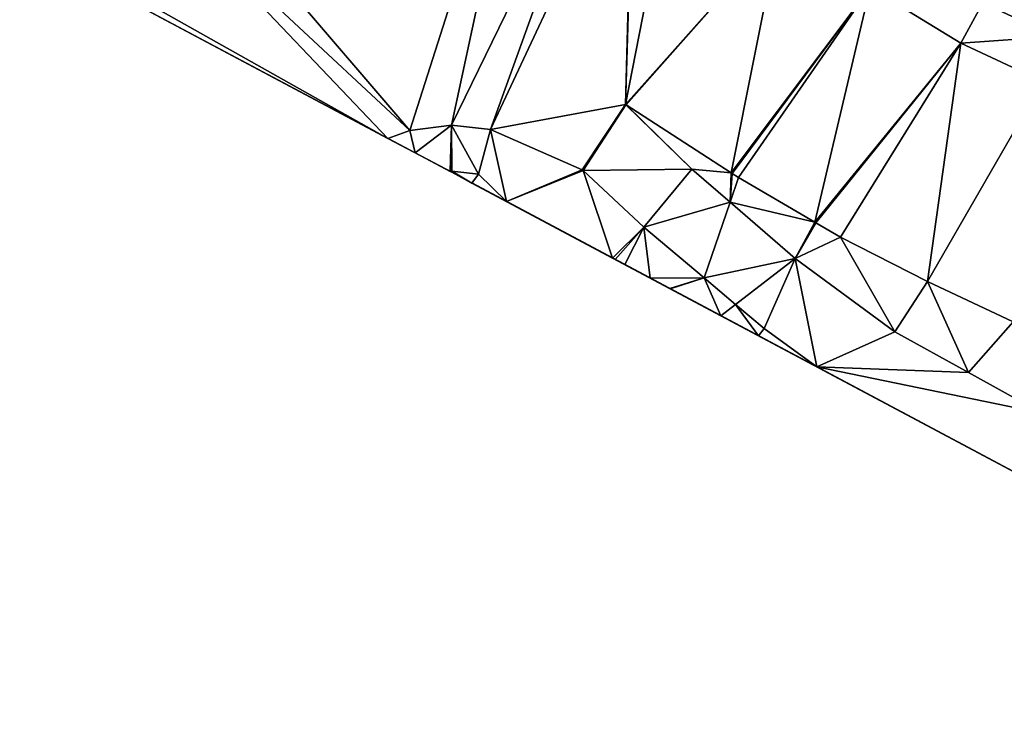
# Model space of a CAD drawing. Header units: inches. Extents: x 92348 to 92626, y 1600225 to 1600387.
# Tile 1 of 35: x 92366 to 92399, y 1600228 to 1600252. Entities that reach past the tile are written whole.
import ezdxf

# ---------------------------------------------------------------- set-up
doc = ezdxf.new("R2010")
doc.units = ezdxf.units.IN
doc.header["$MEASUREMENT"] = 0
doc.layers.add('Terreng_ortofoto', color=10, linetype='Continuous')

msp = doc.modelspace()

# ---------------------------------------------------------------- linework, layer by layer
at = {"layer": 'Terreng_ortofoto'}
for points in [[(92383.099, 1600261.186, 113.7), (92370.657, 1600257.585, 114.64), (92378.877, 1600247.986, 113.92)], [(92383.099, 1600261.186, 113.7), (92378.877, 1600247.986, 113.92), (92380.292, 1600248.173, 113.8)], [(92385.569, 1600258.986, 113.5), (92383.099, 1600261.186, 113.7), (92380.292, 1600248.173, 113.8)], [(92385.569, 1600258.986, 113.5), (92380.292, 1600248.173, 113.8), (92381.62, 1600248.022, 113.68)], [(92385.569, 1600258.986, 113.5), (92381.62, 1600248.022, 113.68), (92386.437, 1600258.307, 113.42)], [(92386.195, 1600248.874, 113.27), (92386.437, 1600258.307, 113.42), (92381.62, 1600248.022, 113.68)], [(92386.195, 1600248.874, 113.27), (92386.453, 1600258.295, 113.422), (92386.437, 1600258.307, 113.42)], [(92386.195, 1600248.874, 113.27), (92386.469, 1600258.283, 113.42), (92386.453, 1600258.295, 113.422)], [(92386.195, 1600248.874, 113.27), (92387.829, 1600257.223, 113.35), (92386.469, 1600258.283, 113.42)], [(92378.877, 1600247.986, 113.92), (92370.657, 1600257.585, 114.64), (92370.044, 1600256.218, 114.55)], [(92391.402, 1600254.717, 112.97), (92387.829, 1600257.223, 113.35), (92386.195, 1600248.874, 113.27)], [(92367.346, 1600253.799, 114.545), (92378.142, 1600247.724, 114.029), (92370.044, 1600256.218, 114.55)], [(92378.877, 1600247.986, 113.92), (92370.044, 1600256.218, 114.55), (92378.142, 1600247.724, 114.029)], [(92391.402, 1600254.717, 112.97), (92386.195, 1600248.874, 113.27), (92386.209, 1600248.865, 113.27)], [(92391.402, 1600254.717, 112.97), (92386.209, 1600248.865, 113.27), (92389.773, 1600246.561, 113.13)], [(92394.48, 1600252.834, 112.7), (92391.402, 1600254.717, 112.97), (92389.773, 1600246.561, 113.13)], [(92380.3, 1600246.574, 114.021), (92378.142, 1600247.724, 114.029), (92365.662, 1600254.371, 114.669)], [(92367.119, 1600253.596, 114.545), (92365.662, 1600254.371, 114.669), (92378.142, 1600247.724, 114.029)], [(92367.346, 1600253.799, 114.545), (92367.119, 1600253.596, 114.545), (92378.142, 1600247.724, 114.029)], [(92394.48, 1600252.834, 112.7), (92389.773, 1600246.561, 113.13), (92389.807, 1600246.539, 113.13)], [(92394.48, 1600252.834, 112.7), (92389.807, 1600246.539, 113.13), (92390.017, 1600246.395, 113.12)], [(92394.48, 1600252.834, 112.7), (92390.017, 1600246.395, 113.12), (92392.606, 1600244.883, 112.86)], [(92397.558, 1600250.951, 112.43), (92394.48, 1600252.834, 112.7), (92392.606, 1600244.883, 112.86)], [(92398.293, 1600252.318, 112.441), (92394.48, 1600252.834, 112.7), (92397.558, 1600250.951, 112.43)], [(92398.293, 1600252.318, 112.441), (92397.558, 1600250.951, 112.43), (92400.746, 1600251.169, 112.183)], [(92398.293, 1600252.318, 112.441), (92400.746, 1600251.169, 112.183), (92401.106, 1600252.499, 112.31)], [(92397.558, 1600250.951, 112.43), (92392.606, 1600244.883, 112.86), (92392.64, 1600244.863, 112.86)], [(92397.558, 1600250.951, 112.43), (92392.64, 1600244.863, 112.86), (92393.472, 1600244.373, 112.78)], [(92397.558, 1600250.951, 112.43), (92393.472, 1600244.373, 112.78), (92396.428, 1600242.872, 112.68)], [(92397.558, 1600250.951, 112.43), (92396.428, 1600242.872, 112.68), (92400.335, 1600249.65, 112.14)], [(92397.558, 1600250.951, 112.43), (92400.335, 1600249.65, 112.14), (92400.746, 1600251.169, 112.183)], [(92400.335, 1600249.65, 112.14), (92396.428, 1600242.872, 112.68), (92399.328, 1600241.514, 112.4)], [(92386.195, 1600248.874, 113.27), (92381.62, 1600248.022, 113.68), (92384.721, 1600246.656, 113.49)], [(92386.195, 1600248.874, 113.27), (92384.721, 1600246.656, 113.49), (92386.206, 1600248.862, 113.27)], [(92386.206, 1600248.862, 113.27), (92384.721, 1600246.656, 113.49), (92384.734, 1600246.65, 113.491)], [(92384.754, 1600246.634, 113.49), (92386.206, 1600248.862, 113.27), (92384.734, 1600246.65, 113.491)], [(92388.433, 1600246.682, 113.2), (92386.206, 1600248.862, 113.27), (92384.754, 1600246.634, 113.49)], [(92386.195, 1600248.874, 113.27), (92386.206, 1600248.862, 113.27), (92386.209, 1600248.865, 113.27)], [(92388.433, 1600246.682, 113.2), (92386.209, 1600248.865, 113.27), (92386.206, 1600248.862, 113.27)], [(92388.433, 1600246.682, 113.2), (92389.773, 1600246.561, 113.13), (92386.209, 1600248.865, 113.27)], [(92378.877, 1600247.986, 113.92), (92378.142, 1600247.724, 114.029), (92379.058, 1600247.236, 114.025)], [(92380.292, 1600248.173, 113.8), (92378.877, 1600247.986, 113.92), (92379.058, 1600247.236, 114.025)], [(92380.246, 1600246.603, 114.021), (92380.292, 1600248.173, 113.8), (92379.058, 1600247.236, 114.025)], [(92380.306, 1600246.611, 114.211), (92380.292, 1600248.173, 113.8), (92380.246, 1600246.603, 114.021)], [(92381.211, 1600246.509, 114.081), (92380.292, 1600248.173, 113.8), (92380.306, 1600246.611, 114.211)], [(92381.211, 1600246.509, 114.081), (92381.62, 1600248.022, 113.68), (92380.292, 1600248.173, 113.8)], [(92381.211, 1600246.509, 114.081), (92382.153, 1600245.588, 114.014), (92381.62, 1600248.022, 113.68)], [(92384.721, 1600246.656, 113.49), (92381.62, 1600248.022, 113.68), (92382.153, 1600245.588, 114.014)], [(92380.3, 1600246.574, 114.021), (92379.058, 1600247.236, 114.025), (92378.142, 1600247.724, 114.029)], [(92380.3, 1600246.574, 114.021), (92380.246, 1600246.603, 114.021), (92379.058, 1600247.236, 114.025)], [(92380.306, 1600246.611, 114.211), (92380.246, 1600246.603, 114.021), (92380.3, 1600246.574, 114.021)], [(92380.982, 1600246.211, 114.018), (92380.306, 1600246.611, 114.211), (92380.3, 1600246.574, 114.021)], [(92381.211, 1600246.509, 114.081), (92380.306, 1600246.611, 114.211), (92380.982, 1600246.211, 114.018)], [(92384.754, 1600246.634, 113.49), (92384.721, 1600246.656, 113.49), (92382.153, 1600245.588, 114.014)], [(92384.754, 1600246.634, 113.49), (92382.153, 1600245.588, 114.014), (92385.749, 1600243.672, 114.001)], [(92384.754, 1600246.634, 113.49), (92384.734, 1600246.65, 113.491), (92384.721, 1600246.656, 113.49)], [(92388.433, 1600246.682, 113.2), (92384.754, 1600246.634, 113.49), (92386.816, 1600244.718, 113.31)], [(92384.754, 1600246.634, 113.49), (92385.749, 1600243.672, 114.001), (92386.816, 1600244.718, 113.31)], [(92388.433, 1600246.682, 113.2), (92386.816, 1600244.718, 113.31), (92389.732, 1600245.563, 113.074)], [(92388.433, 1600246.682, 113.2), (92389.732, 1600245.563, 113.074), (92389.773, 1600246.561, 113.13)], [(92380.982, 1600246.211, 114.018), (92380.3, 1600246.574, 114.021), (92385.749, 1600243.672, 114.001)], [(92380.3, 1600246.574, 114.021), (92414.765, 1600228.217, 112.362), (92413.984, 1600228.633, 112.237)], [(92380.3, 1600246.574, 114.021), (92413.984, 1600228.633, 112.237), (92407.047, 1600232.328, 111.775)], [(92380.3, 1600246.574, 114.021), (92407.047, 1600232.328, 111.775), (92385.749, 1600243.672, 114.001)], [(92381.211, 1600246.509, 114.081), (92380.982, 1600246.211, 114.018), (92382.153, 1600245.588, 114.014)], [(92389.732, 1600245.563, 113.074), (92389.807, 1600246.539, 113.13), (92389.773, 1600246.561, 113.13)], [(92390.017, 1600246.395, 113.12), (92389.807, 1600246.539, 113.13), (92389.732, 1600245.563, 113.074)], [(92390.017, 1600246.395, 113.12), (92389.732, 1600245.563, 113.074), (92392.606, 1600244.883, 112.86)], [(92382.153, 1600245.588, 114.014), (92380.982, 1600246.211, 114.018), (92385.749, 1600243.672, 114.001)], [(92389.732, 1600245.563, 113.074), (92386.816, 1600244.718, 113.31), (92388.852, 1600242.999, 113.16)], [(92389.732, 1600245.563, 113.074), (92388.852, 1600242.999, 113.16), (92391.944, 1600243.658, 112.86)], [(92389.732, 1600245.563, 113.074), (92391.944, 1600243.658, 112.86), (92392.606, 1600244.883, 112.86)], [(92386.816, 1600244.718, 113.31), (92385.749, 1600243.672, 114.001), (92385.845, 1600243.621, 114.001)], [(92386.816, 1600244.718, 113.31), (92385.845, 1600243.621, 114.001), (92386.165, 1600243.451, 114)], [(92386.816, 1600244.718, 113.31), (92386.165, 1600243.451, 114), (92387.031, 1600242.99, 113.845)], [(92388.852, 1600242.999, 113.16), (92386.816, 1600244.718, 113.31), (92387.031, 1600242.99, 113.845)], [(92392.64, 1600244.863, 112.86), (92392.606, 1600244.883, 112.86), (92391.944, 1600243.658, 112.86)], [(92392.64, 1600244.863, 112.86), (92391.944, 1600243.658, 112.86), (92393.472, 1600244.373, 112.78)], [(92395.318, 1600241.167, 112.68), (92393.472, 1600244.373, 112.78), (92391.944, 1600243.658, 112.86)], [(92396.428, 1600242.872, 112.68), (92393.472, 1600244.373, 112.78), (92395.318, 1600241.167, 112.68)], [(92389.418, 1600241.718, 113.455), (92387.707, 1600242.63, 113.742), (92385.749, 1600243.672, 114.001)], [(92389.418, 1600241.718, 113.455), (92385.749, 1600243.672, 114.001), (92407.047, 1600232.328, 111.775)], [(92385.749, 1600243.672, 114.001), (92387.707, 1600242.63, 113.742), (92387.031, 1600242.99, 113.845)], [(92385.749, 1600243.672, 114.001), (92387.031, 1600242.99, 113.845), (92385.845, 1600243.621, 114.001)], [(92385.845, 1600243.621, 114.001), (92387.031, 1600242.99, 113.845), (92386.165, 1600243.451, 114)], [(92388.852, 1600242.999, 113.16), (92389.917, 1600242.101, 113.082), (92391.944, 1600243.658, 112.86)], [(92389.917, 1600242.101, 113.082), (92390.888, 1600241.281, 113.01), (92391.944, 1600243.658, 112.86)], [(92390.888, 1600241.281, 113.01), (92392.672, 1600239.985, 112.91), (92391.944, 1600243.658, 112.86)], [(92395.318, 1600241.167, 112.68), (92391.944, 1600243.658, 112.86), (92392.672, 1600239.985, 112.91)], [(92388.852, 1600242.999, 113.16), (92387.031, 1600242.99, 113.845), (92387.692, 1600242.638, 113.744)], [(92387.692, 1600242.638, 113.744), (92387.031, 1600242.99, 113.845), (92387.707, 1600242.63, 113.742)], [(92388.852, 1600242.999, 113.16), (92387.692, 1600242.638, 113.744), (92387.707, 1600242.63, 113.742)], [(92388.852, 1600242.999, 113.16), (92387.707, 1600242.63, 113.742), (92389.418, 1600241.718, 113.455)], [(92388.852, 1600242.999, 113.16), (92389.418, 1600241.718, 113.455), (92389.917, 1600242.101, 113.082)], [(92397.807, 1600239.793, 112.475), (92396.428, 1600242.872, 112.68), (92395.318, 1600241.167, 112.68)], [(92399.328, 1600241.514, 112.4), (92396.428, 1600242.872, 112.68), (92397.807, 1600239.793, 112.475)], [(92389.917, 1600242.101, 113.082), (92389.418, 1600241.718, 113.455), (92390.697, 1600241.037, 113.241)], [(92389.917, 1600242.101, 113.082), (92390.697, 1600241.037, 113.241), (92390.888, 1600241.281, 113.01)], [(92389.418, 1600241.718, 113.455), (92407.047, 1600232.328, 111.775), (92392.672, 1600239.985, 112.91)], [(92389.418, 1600241.718, 113.455), (92392.672, 1600239.985, 112.91), (92390.697, 1600241.037, 113.241)], [(92390.888, 1600241.281, 113.01), (92390.697, 1600241.037, 113.241), (92392.672, 1600239.985, 112.91)], [(92399.328, 1600241.514, 112.4), (92397.807, 1600239.793, 112.475), (92400.296, 1600238.419, 112.27)], [(92397.807, 1600239.793, 112.475), (92395.318, 1600241.167, 112.68), (92392.672, 1600239.985, 112.91)], [(92397.807, 1600239.793, 112.475), (92392.672, 1600239.985, 112.91), (92400.296, 1600238.419, 112.27)], [(92392.672, 1600239.985, 112.91), (92407.047, 1600232.328, 111.775), (92400.296, 1600238.419, 112.27)]]:
    msp.add_3dface(points, dxfattribs=at)

doc.saveas('drawing.dxf')
